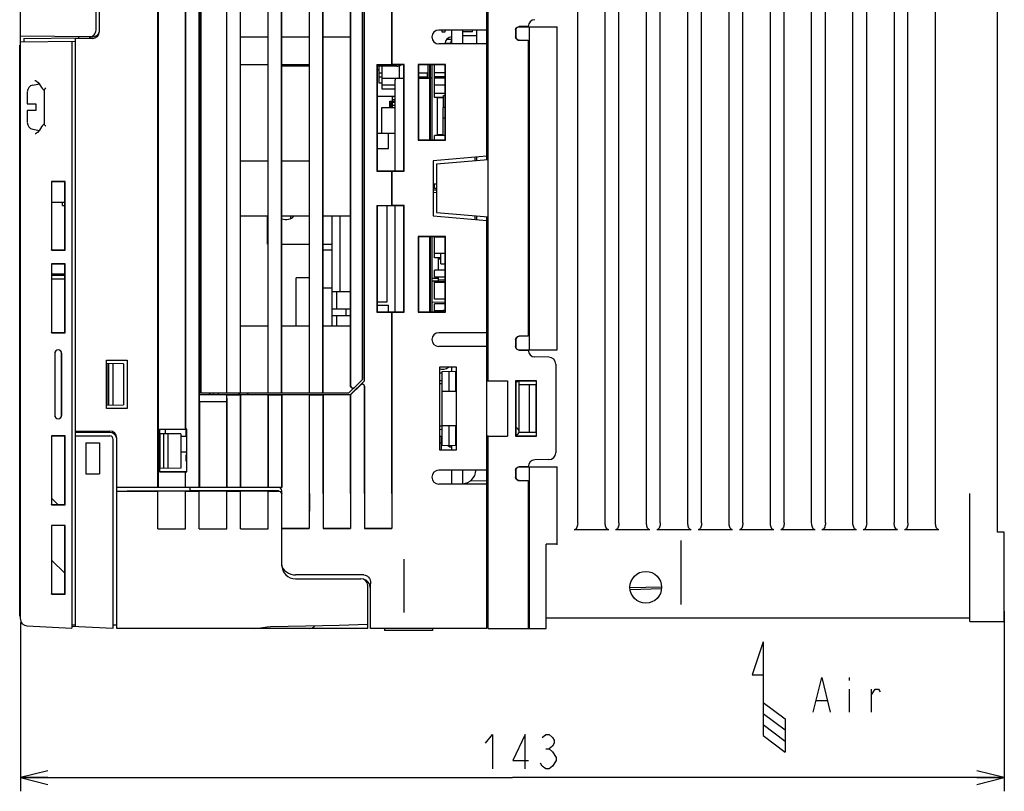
# Model space of a CAD drawing. Extents: x 33 to 410, y 12 to 287.
# Tile 15 of 18: x 163 to 235, y 160 to 216. Entities that reach past the tile are written whole.
import ezdxf

# ---------------------------------------------------------------- set-up
doc = ezdxf.new("R2010")
doc.units = 0
doc.header["$LTSCALE"] = 23.1
doc.layers.get('0').update_dxf_attribs({"linetype": 'CONTINUOUS'})
doc.layers.add('ALL_DIM', color=7, linetype='CONTINUOUS')
doc.layers.add('ALL_NOTE', color=7, linetype='CONTINUOUS')
doc.dimstyles.get("Standard").update_dxf_attribs({"dimtxt": 2.5, "dimasz": 2.5, "dimexe": 1.25, "dimexo": 0.625, "dimtad": 1, "dimcen": 2.5, "dimazin": 3, "dimtfac": 1, "dimtmove": 0, "dimatfit": 3})

# ---------------------------------------------------------------- blocks, each defined once
blk = doc.blocks.new('_OPEN')
at = {"color": 0, "linetype": 'BYBLOCK'}
for p, q in [((0, 0), (-1, 0.25)), ((-1, -0.25), (0, 0)), ((-1, 0), (0, 0))]:
    blk.add_line(p, q, dxfattribs=at)
blk = doc.blocks.new('*D1')
at = {"layer": 'ALL_DIM', "color": 2, "linetype": 'CONTINUOUS'}
for p, q in [((234.537, 173.426), (234.537, 160.34)), ((163.037, 172.611), (163.037, 160.34)), ((163.037, 161.34), (198.787, 161.34)), ((234.537, 161.34), (198.787, 161.34))]:
    blk.add_line(p, q, dxfattribs=at)
at = {"layer": 'ALL_DIM', "color": 2, "linetype": 'CONTINUOUS', "xscale": 2, "yscale": 2, "zscale": 2}
for p, rotation in [((163.037, 161.34), 180), ((234.537, 161.34), 360)]:
    blk.add_blockref('_OPEN', p, dxfattribs=dict(at, rotation=rotation))
blk = doc.blocks.new('ARROW_AIR_BL1', base_point=(217.418, 167.198))
at = {"color": 7, "linetype": 'CONTINUOUS'}
for p, q in [((217.018, 171.198), (216.218, 168.798)), ((217.018, 171.198), (217.018, 164.398)), ((216.218, 168.798), (217.018, 168.798)), ((217.018, 166.798), (218.618, 165.598)), ((217.018, 165.998), (218.618, 164.798)), ((218.618, 165.598), (218.618, 163.198)), ((217.018, 165.198), (218.618, 163.998)), ((217.018, 164.398), (218.618, 163.198))]:
    blk.add_line(p, q, dxfattribs=at)

msp = doc.modelspace()

# ---------------------------------------------------------------- linework, layer by layer
at = {"color": 7, "linetype": 'CONTINUOUS'}
for p, q in [((168.537, 215.683), (168.537, 236.163)), ((168.787, 215.576), (168.787, 236.176)), ((196.937, 206.245), (196.937, 236.176)), ((163.037, 172.86), (163.037, 234.901)), ((234.037, 179.176), (234.037, 229.176)), ((203.537, 179.867), (203.537, 228.485)), ((205.537, 179.867), (205.537, 228.485)), ((206.537, 179.867), (206.537, 228.485)), ((208.537, 179.867), (208.537, 228.485)), ((209.537, 179.867), (209.537, 228.485)), ((211.537, 179.867), (211.537, 228.485)), ((212.537, 179.867), (212.537, 228.485)), ((214.537, 179.867), (214.537, 228.485)), ((215.537, 179.867), (215.537, 228.485)), ((217.537, 179.867), (217.537, 228.485)), ((218.537, 179.867), (218.537, 228.485)), ((220.537, 179.867), (220.537, 228.485)), ((221.537, 179.867), (221.537, 228.485)), ((223.537, 179.867), (223.537, 228.485)), ((224.537, 179.867), (224.537, 228.485)), ((226.537, 228.485), (226.537, 179.867)), ((227.537, 179.867), (227.537, 228.485)), ((229.537, 179.867), (229.537, 228.485)), ((173.037, 182.426), (173.037, 226.364)), ((173.042, 226.364), (173.042, 182.426)), ((175.033, 226.364), (175.033, 186.676)), ((175.037, 186.676), (175.037, 226.364)), ((176.037, 182.426), (176.037, 226.364)), ((176.05, 226.176), (176.05, 189.176)), ((188.046, 190.173), (188.046, 226.185)), ((190.033, 226.364), (190.033, 213.172)), ((190.037, 213.176), (190.037, 226.364)), ((176.162, 226.051), (176.162, 189.301)), ((178.037, 189.301), (178.037, 226.051)), ((178.05, 189.306), (178.05, 226.047)), ((179.024, 189.306), (179.024, 226.047)), ((179.037, 189.301), (179.037, 226.051)), ((181.037, 189.301), (181.037, 226.051)), ((181.05, 189.306), (181.05, 226.047)), ((182.024, 189.306), (182.024, 226.047)), ((182.037, 189.301), (182.037, 226.051)), ((184.037, 189.301), (184.037, 226.051)), ((184.05, 189.306), (184.05, 226.047)), ((185.024, 189.306), (185.024, 226.047)), ((185.037, 189.301), (185.037, 226.051)), ((187.037, 189.789), (187.037, 226.051)), ((187.05, 189.793), (187.05, 226.047)), ((187.908, 190.288), (187.908, 226.047)), ((187.912, 190.301), (187.912, 226.051)), ((188.037, 190.176), (188.037, 224.926)), ((197.037, 190.188), (197.037, 218.165)), ((196.937, 215.676), (193.437, 215.676)), ((193.662, 215.676), (193.662, 215.551)), ((193.662, 215.551), (193.912, 215.551)), ((193.912, 215.551), (193.912, 215.676)), ((194.387, 214.676), (194.387, 215.676)), ((195.187, 214.676), (195.187, 215.676)), ((195.887, 215.551), (195.187, 215.551)), ((195.887, 215.551), (195.887, 215.676)), ((196.187, 215.676), (196.187, 214.676)), ((199.026, 215.685), (199.026, 215.185)), ((199.037, 215.685), (199.037, 215.185)), ((199.105, 215.852), (199.085, 215.832)), ((199.204, 215.92), (200.037, 215.92)), ((199.233, 215.926), (202.037, 215.926)), ((199.937, 215.935), (199.276, 215.935)), ((200.037, 192.433), (200.037, 215.92)), ((202.037, 192.426), (202.037, 215.926)), ((168.036, 215.183), (163.037, 215.226)), ((163.037, 214.826), (167.037, 214.861)), ((163.287, 215.078), (167.287, 215.113)), ((163.287, 215.078), (163.287, 214.828)), ((166.787, 214.859), (166.787, 172.189)), ((167.037, 172.333), (167.037, 215.111)), ((168.287, 215.076), (167.037, 215.076)), ((167.287, 215.076), (167.287, 215.189)), ((168.287, 215.181), (168.035, 215.182)), ((179.037, 215.176), (181.037, 215.176)), ((182.037, 215.176), (184.037, 215.176)), ((185.037, 215.176), (187.037, 215.176)), ((196.937, 214.676), (193.437, 214.676)), ((194.307, 214.706), (193.937, 214.706)), ((193.937, 214.706), (193.937, 214.676)), ((194.387, 215.001), (194.013, 215.001)), ((194.387, 214.876), (194.307, 214.876)), ((194.307, 214.876), (194.307, 214.706)), ((195.187, 215.276), (196.187, 215.276)), ((199.276, 214.935), (199.937, 214.935)), ((199.937, 214.935), (199.937, 193.418)), ((163.037, 214.576), (162.987, 214.576)), ((162.987, 173.076), (162.987, 214.576)), ((179.037, 213.176), (181.037, 213.176)), ((182.037, 213.176), (184.037, 213.176)), ((184.037, 213.051), (182.037, 213.051)), ((188.942, 213.172), (190.033, 213.172)), ((188.942, 213.172), (188.961, 213.153)), ((188.942, 213.172), (188.942, 205.431)), ((190.914, 213.153), (188.961, 213.153)), ((188.961, 213.153), (188.961, 205.45)), ((190.387, 213.051), (188.961, 213.051)), ((189.087, 212.801), (188.961, 212.801)), ((189.087, 213.051), (189.087, 211.851)), ((189.087, 212.576), (189.337, 212.576)), ((189.337, 211.376), (189.337, 213.051)), ((190.033, 213.172), (190.037, 213.176)), ((190.937, 213.176), (190.037, 213.176)), ((190.587, 212.176), (190.587, 213.094)), ((190.937, 213.176), (190.914, 213.153)), ((190.914, 205.449), (190.914, 213.153)), ((190.937, 205.426), (190.937, 213.176)), ((193.937, 213.176), (191.937, 213.176)), ((191.937, 213.176), (191.96, 213.153)), ((191.937, 213.176), (191.937, 207.676)), ((193.915, 213.154), (191.96, 213.153)), ((191.96, 213.153), (191.96, 207.699)), ((191.96, 212.576), (192.587, 212.576)), ((192.587, 212.576), (192.587, 212.277)), ((192.762, 213.153), (192.762, 207.699)), ((192.962, 207.699), (192.962, 213.153)), ((193.137, 210.787), (193.137, 213.154)), ((193.915, 212.565), (193.137, 212.565)), ((193.937, 213.176), (193.915, 213.154)), ((193.915, 207.699), (193.915, 213.154)), ((193.937, 207.676), (193.937, 213.176)), ((189.087, 212.276), (189.337, 212.276)), ((189.087, 211.851), (189.337, 211.851)), ((189.337, 212.176), (190.914, 212.176)), ((190.262, 205.449), (190.262, 212.026)), ((191.96, 212.276), (192.587, 212.276)), ((191.96, 212.176), (192.762, 212.176)), ((192.962, 212.176), (192.837, 212.176)), ((193.915, 212.276), (193.137, 212.276)), ((193.915, 212.176), (193.137, 212.176)), ((163.537, 211.159), (163.537, 210.326)), ((163.951, 211.679), (164.418, 211.761)), ((164.461, 211.708), (164.583, 211.502)), ((164.744, 211.31), (164.787, 211.28)), ((164.787, 208.841), (164.787, 211.311)), ((190.262, 211.676), (189.337, 211.676)), ((190.262, 211.376), (189.337, 211.376)), ((192.762, 211.172), (192.837, 211.172)), ((193.915, 211.676), (193.137, 211.676)), ((193.915, 211.076), (193.137, 211.076)), ((190.262, 210.851), (188.961, 210.851)), ((189.875, 210.501), (190.262, 210.501)), ((189.875, 210.026), (189.875, 210.501)), ((190.262, 210.426), (189.95, 210.426)), ((189.95, 210.426), (189.95, 210.026)), ((190.087, 210.501), (190.087, 210.851)), ((190.087, 210.822), (190.15, 210.851)), ((190.087, 210.626), (190.262, 210.626)), ((190.087, 210.026), (190.087, 210.426)), ((192.762, 210.872), (192.837, 210.872)), ((192.762, 210.626), (192.837, 210.626)), ((193.787, 210.787), (193.137, 210.787)), ((193.337, 210.776), (193.787, 210.776)), ((193.337, 208.076), (193.337, 210.776)), ((193.787, 210.926), (193.915, 210.926)), ((193.787, 210.051), (193.787, 210.926)), ((163.537, 210.326), (164.162, 210.326)), ((164.162, 209.826), (163.537, 209.826)), ((163.537, 209.826), (163.537, 208.976)), ((164.162, 210.326), (164.162, 209.826)), ((190.262, 210.026), (189.287, 210.026)), ((189.287, 210.026), (189.287, 208.176)), ((190.087, 210.226), (190.262, 210.226)), ((192.762, 210.226), (192.837, 210.226)), ((193.915, 210.051), (193.757, 210.051)), ((193.757, 208.051), (193.757, 210.051)), ((193.907, 210.081), (193.907, 210.051)), ((193.757, 209.301), (193.915, 209.301)), ((193.907, 209.151), (193.907, 209.301)), ((193.907, 209.151), (193.915, 209.151)), ((163.951, 208.474), (164.421, 208.391)), ((164.787, 208.872), (164.742, 208.841)), ((193.907, 208.401), (193.915, 208.401)), ((193.907, 208.201), (193.907, 208.401)), ((188.961, 208.176), (190.262, 208.176)), ((189.787, 207.076), (189.787, 208.176)), ((191.937, 207.676), (191.96, 207.699)), ((191.937, 207.676), (193.937, 207.676)), ((191.96, 207.699), (193.915, 207.699)), ((193.915, 208.026), (193.137, 208.026)), ((193.137, 207.699), (193.137, 208.026)), ((193.757, 208.076), (193.337, 208.076)), ((193.75, 208.026), (193.75, 208.076)), ((193.757, 208.051), (193.915, 208.051)), ((193.875, 208.051), (193.875, 208.026)), ((193.907, 208.201), (193.915, 208.201)), ((193.937, 207.676), (193.915, 207.699)), ((188.961, 207.076), (189.787, 207.076)), ((179.037, 206.176), (181.037, 206.176)), ((182.037, 206.176), (184.037, 206.176)), ((196.937, 206.517), (193.037, 206.176)), ((193.037, 206.176), (193.037, 202.176)), ((197.037, 206.254), (193.287, 205.926)), ((196.087, 206.171), (196.087, 206.443)), ((196.187, 206.452), (196.187, 206.18)), ((188.942, 205.431), (188.961, 205.45)), ((188.942, 205.431), (190.033, 205.431)), ((188.961, 205.45), (190.914, 205.449)), ((190.033, 205.431), (190.037, 205.426)), ((190.033, 205.431), (190.033, 202.922)), ((190.037, 205.426), (190.937, 205.426)), ((190.037, 202.926), (190.037, 205.426)), ((190.937, 205.426), (190.914, 205.449)), ((193.287, 205.926), (193.287, 202.426)), ((165.289, 204.675), (165.31, 204.654)), ((166.287, 204.675), (165.289, 204.675)), ((165.289, 204.675), (165.289, 199.678)), ((166.265, 204.654), (165.31, 204.654)), ((165.31, 204.654), (165.31, 199.699)), ((166.287, 204.675), (166.265, 204.654)), ((166.265, 199.698), (166.265, 204.654)), ((166.287, 199.677), (166.287, 204.675)), ((193.287, 204.479), (193.037, 204.466)), ((193.037, 204.249), (193.137, 204.249)), ((193.037, 204.058), (193.287, 204.058)), ((193.137, 204.168), (193.137, 204.472)), ((193.287, 204.168), (193.137, 204.168)), ((193.037, 203.886), (193.287, 203.873)), ((165.31, 203.166), (166.265, 203.166)), ((166.087, 202.916), (166.087, 203.166)), ((166.087, 202.916), (166.265, 202.916)), ((188.942, 202.922), (190.033, 202.922)), ((188.942, 202.922), (188.961, 202.903)), ((188.942, 202.922), (188.942, 195.181)), ((190.914, 202.903), (188.961, 202.903)), ((188.961, 202.903), (188.961, 195.2)), ((189.687, 195.926), (189.687, 202.903)), ((190.033, 202.922), (190.037, 202.926)), ((190.937, 202.926), (190.037, 202.926)), ((190.262, 195.199), (190.262, 202.903)), ((190.937, 202.926), (190.914, 202.903)), ((190.914, 195.199), (190.914, 202.903)), ((190.937, 195.176), (190.937, 202.926)), ((179.037, 202.176), (181.037, 202.176)), ((180.987, 200.126), (180.987, 202.176)), ((182.037, 202.176), (184.037, 202.176)), ((182.687, 201.983), (182.687, 202.176)), ((185.037, 202.176), (187.037, 202.176)), ((185.687, 194.176), (185.687, 202.176)), ((186.287, 196.676), (186.287, 202.176)), ((193.037, 202.176), (196.937, 201.835)), ((193.287, 202.426), (197.037, 202.098)), ((196.087, 201.909), (196.087, 202.181)), ((196.187, 202.172), (196.187, 201.901)), ((196.937, 172.176), (196.937, 202.107)), ((193.937, 200.676), (191.937, 200.676)), ((191.937, 200.676), (191.96, 200.653)), ((191.937, 200.676), (191.937, 195.176)), ((193.915, 200.654), (191.96, 200.653)), ((191.96, 200.653), (191.96, 195.199)), ((192.762, 200.653), (192.762, 195.199)), ((192.962, 195.199), (192.962, 200.653)), ((193.915, 200.626), (193.137, 200.626)), ((193.137, 199.126), (193.137, 200.626)), ((193.387, 200.654), (193.387, 200.626)), ((193.592, 200.626), (193.592, 200.654)), ((193.937, 200.676), (193.915, 200.654)), ((193.915, 195.199), (193.915, 200.654)), ((193.937, 195.176), (193.937, 200.676)), ((165.289, 199.678), (165.31, 199.699)), ((165.289, 199.678), (166.287, 199.677)), ((165.31, 199.699), (166.265, 199.698)), ((166.287, 199.677), (166.265, 199.698)), ((180.987, 200.126), (181.037, 200.126)), ((182.037, 200.126), (184.037, 200.126)), ((185.037, 200.126), (185.687, 200.126)), ((185.687, 199.676), (185.037, 199.676)), ((193.915, 199.426), (193.137, 199.426)), ((193.592, 199.126), (193.137, 199.126)), ((193.387, 199.126), (193.387, 198.226)), ((193.592, 199.016), (193.387, 199.016)), ((193.592, 198.676), (193.592, 199.426)), ((165.289, 198.675), (165.31, 198.654)), ((166.287, 198.675), (165.289, 198.675)), ((165.289, 198.675), (165.289, 193.678)), ((166.265, 198.654), (165.31, 198.654)), ((165.31, 198.654), (165.31, 193.699)), ((166.287, 198.675), (166.265, 198.654)), ((166.265, 193.698), (166.265, 198.654)), ((166.287, 193.677), (166.287, 198.675)), ((192.837, 198.576), (192.762, 198.576)), ((192.837, 198.276), (192.762, 198.276)), ((193.915, 198.226), (193.137, 198.226)), ((193.137, 197.726), (193.137, 198.226)), ((193.592, 198.676), (193.915, 198.676)), ((166.265, 197.936), (165.31, 197.947)), ((166.265, 197.826), (165.31, 197.826)), ((166.265, 197.576), (165.31, 197.576)), ((184.037, 197.662), (183.087, 197.662)), ((183.087, 194.176), (183.087, 197.662)), ((192.762, 197.644), (192.837, 197.644)), ((192.962, 197.644), (193.387, 197.644)), ((193.915, 197.726), (193.137, 197.726)), ((193.387, 197.726), (193.387, 197.454)), ((193.915, 197.494), (193.388, 197.503)), ((185.687, 196.912), (185.037, 196.912)), ((192.762, 197.454), (192.837, 197.454)), ((192.962, 197.454), (193.387, 197.454)), ((193.915, 197.376), (193.137, 197.376)), ((193.137, 196.126), (193.137, 197.376)), ((193.915, 197.326), (193.137, 197.326)), ((185.687, 196.676), (187.037, 196.676)), ((186.037, 195.426), (186.037, 196.676)), ((192.762, 196.687), (192.837, 196.687)), ((192.762, 196.387), (192.837, 196.387)), ((192.762, 196.076), (192.837, 196.076)), ((193.915, 196.126), (193.137, 196.126)), ((185.687, 195.426), (187.037, 195.426)), ((186.687, 195.426), (186.687, 194.926)), ((188.961, 195.926), (189.687, 195.926)), ((188.961, 195.676), (189.787, 195.676)), ((189.787, 195.2), (189.787, 195.676)), ((192.762, 195.937), (192.837, 195.937)), ((192.762, 195.637), (192.837, 195.637)), ((193.915, 195.882), (192.962, 195.899)), ((193.915, 195.776), (193.137, 195.776)), ((193.137, 195.199), (193.137, 195.776)), ((185.687, 194.926), (187.037, 194.926)), ((186.037, 194.176), (186.037, 194.926)), ((188.942, 195.181), (188.961, 195.2)), ((188.942, 195.181), (190.033, 195.181)), ((188.961, 195.2), (190.914, 195.199)), ((190.033, 195.181), (190.037, 195.176)), ((190.033, 195.181), (190.033, 181.987)), ((190.037, 195.176), (190.937, 195.176)), ((190.037, 181.988), (190.037, 195.176)), ((190.937, 195.176), (190.914, 195.199)), ((191.937, 195.176), (191.96, 195.199)), ((191.937, 195.176), (193.937, 195.176)), ((191.96, 195.199), (193.915, 195.199)), ((193.757, 195.276), (193.137, 195.276)), ((193.915, 195.301), (193.757, 195.301)), ((193.757, 195.301), (193.757, 195.199)), ((193.907, 195.331), (193.907, 195.301)), ((193.937, 195.176), (193.915, 195.199)), ((179.037, 194.176), (181.037, 194.176)), ((182.037, 194.176), (184.037, 194.176)), ((185.037, 194.176), (187.037, 194.176)), ((165.289, 193.678), (165.31, 193.699)), ((165.289, 193.678), (166.287, 193.677)), ((165.31, 193.699), (166.265, 193.698)), ((166.287, 193.677), (166.265, 193.698)), ((196.937, 193.676), (193.437, 193.676)), ((199.937, 193.418), (199.276, 193.418)), ((196.937, 192.676), (193.437, 192.676)), ((199.026, 193.168), (199.026, 192.668)), ((199.037, 193.168), (199.037, 192.668)), ((199.085, 192.521), (199.105, 192.5)), ((165.53, 192.176), (165.53, 187.676)), ((165.537, 192.176), (165.537, 187.676)), ((166.037, 187.676), (166.037, 192.176)), ((166.045, 187.676), (166.045, 192.176)), ((199.204, 192.433), (200.037, 192.433)), ((199.233, 192.426), (202.037, 192.426)), ((199.276, 192.418), (199.937, 192.418)), ((201.446, 191.9), (200.429, 191.918)), ((169.287, 191.676), (170.787, 191.676)), ((169.287, 188.176), (169.287, 191.676)), ((170.537, 191.426), (169.287, 191.448)), ((169.337, 188.405), (169.337, 191.447)), ((169.471, 188.408), (169.471, 191.445)), ((169.787, 188.413), (169.787, 191.439)), ((170.537, 191.426), (170.537, 188.426)), ((170.787, 191.676), (170.787, 188.176)), ((194.737, 191.176), (193.487, 191.176)), ((193.487, 191.176), (193.487, 185.176)), ((194.387, 190.867), (194.387, 191.176)), ((194.737, 185.176), (194.737, 191.176)), ((201.937, 191.4), (201.937, 184.952)), ((193.687, 190.73), (193.487, 190.726)), ((193.687, 190.855), (194.737, 190.873)), ((193.687, 185.498), (193.687, 190.855)), ((194.187, 189.426), (194.187, 190.863)), ((194.669, 190.872), (194.669, 189.426)), ((194.686, 189.426), (194.686, 190.872)), ((187.255, 189.644), (186.912, 189.301)), ((187.037, 189.176), (188.037, 190.176)), ((187.777, 189.897), (187.037, 189.158)), ((187.248, 189.651), (187.307, 189.687)), ((187.307, 189.687), (187.908, 190.288)), ((187.781, 189.908), (188.046, 190.173)), ((187.912, 190.301), (187.908, 190.288)), ((188.033, 181.988), (188.033, 189.791)), ((188.046, 190.173), (188.037, 190.176)), ((188.037, 189.802), (188.037, 181.987)), ((193.487, 190.195), (193.687, 190.199)), ((193.687, 189.96), (193.487, 189.955)), ((197.037, 190.183), (196.937, 190.183)), ((196.937, 190.176), (197.037, 190.177)), ((197.037, 190.188), (198.437, 190.188)), ((198.437, 190.188), (198.437, 186.165)), ((200.548, 190.187), (199.026, 190.188)), ((199.026, 190.188), (199.037, 190.176)), ((199.026, 190.188), (199.026, 186.165)), ((199.037, 190.176), (200.537, 190.176)), ((199.037, 190.176), (199.037, 186.176)), ((199.287, 186.426), (199.287, 190.176)), ((199.287, 189.926), (200.487, 189.926)), ((200.037, 186.426), (200.037, 189.926)), ((200.487, 189.926), (200.487, 186.426)), ((200.548, 190.187), (200.537, 190.176)), ((200.537, 186.176), (200.537, 190.176)), ((200.548, 186.165), (200.548, 190.187)), ((176.042, 188.667), (176.05, 189.176)), ((176.05, 189.176), (178.937, 189.176)), ((176.162, 189.301), (178.037, 189.301)), ((176.787, 189.176), (176.787, 189.301)), ((176.787, 189.176), (176.8, 189.189)), ((176.8, 189.301), (176.8, 189.189)), ((176.8, 189.189), (177.424, 189.189)), ((177.037, 189.301), (177.037, 189.189)), ((177.424, 189.189), (177.424, 189.301)), ((177.437, 189.176), (177.424, 189.189)), ((177.437, 189.176), (177.437, 189.301)), ((178.024, 189.176), (178.037, 189.163)), ((178.024, 189.176), (178.033, 188.667)), ((178.05, 189.306), (178.037, 189.301)), ((178.037, 189.163), (179.037, 189.163)), ((178.037, 182.426), (178.037, 189.163)), ((178.05, 189.306), (179.024, 189.306)), ((178.937, 189.176), (178.937, 189.301)), ((178.937, 189.176), (178.95, 189.189)), ((178.95, 189.301), (178.95, 189.189)), ((178.95, 189.189), (179.575, 189.189)), ((179.024, 189.306), (179.037, 189.301)), ((179.037, 189.301), (181.037, 189.301)), ((179.042, 189.167), (179.037, 189.163)), ((179.037, 182.426), (179.037, 189.163)), ((181.033, 189.167), (179.042, 189.167)), ((179.042, 189.167), (179.042, 182.426)), ((179.575, 189.189), (179.575, 189.301)), ((179.587, 189.176), (179.575, 189.189)), ((179.587, 189.176), (179.587, 189.301)), ((179.587, 189.176), (187.037, 189.176)), ((181.033, 189.167), (181.037, 189.163)), ((181.033, 189.167), (181.033, 182.426)), ((181.05, 189.306), (181.037, 189.301)), ((181.037, 189.163), (182.037, 189.163)), ((181.037, 182.426), (181.037, 189.163)), ((181.05, 189.306), (182.024, 189.306)), ((182.024, 189.306), (182.037, 189.301)), ((182.037, 189.301), (184.037, 189.301)), ((182.042, 189.167), (182.037, 189.163)), ((182.037, 182.426), (182.037, 189.163)), ((184.033, 189.167), (182.042, 189.167)), ((182.042, 189.167), (182.042, 182.426)), ((184.033, 189.167), (184.037, 189.163)), ((184.033, 189.167), (184.033, 181.987)), ((184.05, 189.306), (184.037, 189.301)), ((184.037, 189.163), (185.037, 189.163)), ((184.037, 181.988), (184.037, 189.163)), ((184.05, 189.306), (185.024, 189.306)), ((185.024, 189.306), (185.037, 189.301)), ((185.037, 189.301), (186.912, 189.301)), ((185.042, 189.167), (185.037, 189.163)), ((185.037, 181.988), (185.037, 189.163)), ((187.041, 189.167), (185.042, 189.167)), ((185.042, 189.167), (185.042, 181.987)), ((187.041, 189.167), (187.033, 189.159)), ((187.033, 189.159), (187.037, 189.158)), ((187.033, 189.159), (187.033, 181.987)), ((187.041, 189.167), (187.037, 189.176)), ((187.037, 181.988), (187.037, 189.158)), ((193.687, 189.426), (194.686, 189.426)), ((169.287, 188.404), (170.537, 188.426)), ((176.042, 188.667), (178.033, 188.667)), ((176.042, 188.667), (176.042, 182.426)), ((178.033, 188.667), (178.033, 182.426)), ((170.787, 188.176), (169.287, 188.176)), ((193.686, 186.892), (193.487, 186.897)), ((193.687, 186.926), (194.686, 186.926)), ((194.187, 185.489), (194.187, 186.926)), ((194.669, 186.926), (194.669, 185.481)), ((194.686, 185.48), (194.686, 186.926)), ((165.289, 186.175), (165.31, 186.154)), ((166.287, 186.175), (165.289, 186.175)), ((165.289, 186.175), (165.289, 181.178)), ((166.265, 186.154), (165.31, 186.154)), ((165.31, 186.154), (165.31, 181.199)), ((166.287, 186.175), (166.265, 186.154)), ((166.265, 181.198), (166.265, 186.154)), ((166.287, 181.177), (166.287, 186.175)), ((167.037, 186.526), (169.537, 186.526)), ((169.537, 186.426), (167.037, 186.426)), ((167.037, 186.176), (169.537, 186.176)), ((167.687, 186.526), (167.687, 186.426)), ((167.787, 186.426), (167.787, 186.526)), ((173.137, 186.676), (175.033, 186.676)), ((173.137, 186.676), (173.137, 183.576)), ((174.687, 186.326), (173.137, 186.326)), ((173.187, 183.8), (173.187, 186.326)), ((173.46, 183.805), (173.46, 186.326)), ((173.587, 186.326), (173.587, 186.676)), ((173.787, 183.81), (173.787, 186.326)), ((174.687, 186.326), (174.687, 183.826)), ((174.687, 186.163), (175.137, 186.157)), ((175.137, 186.676), (175.037, 186.676)), ((175.087, 186.158), (175.087, 186.676)), ((175.137, 183.576), (175.137, 186.676)), ((193.487, 186.657), (193.687, 186.653)), ((193.687, 186.123), (193.487, 186.126)), ((193.637, 185.176), (193.637, 186.124)), ((196.937, 186.176), (197.037, 186.175)), ((197.037, 186.169), (196.937, 186.169)), ((197.037, 186.165), (198.437, 186.165)), ((197.037, 172.176), (197.037, 186.165)), ((199.026, 186.165), (199.037, 186.176)), ((199.026, 186.165), (200.548, 186.165)), ((199.037, 186.176), (200.537, 186.176)), ((200.487, 186.426), (199.287, 186.426)), ((200.548, 186.165), (200.537, 186.176)), ((167.787, 185.676), (168.787, 185.676)), ((167.787, 185.676), (167.787, 183.426)), ((168.787, 185.676), (168.787, 183.426)), ((169.787, 172.189), (169.787, 185.926)), ((170.037, 182.159), (170.037, 186.026)), ((193.637, 185.651), (193.487, 185.651)), ((193.637, 185.848), (193.687, 185.81)), ((193.687, 185.498), (194.737, 185.479)), ((194.102, 185.49), (194.244, 185.381)), ((194.28, 185.487), (194.244, 185.381)), ((194.244, 185.381), (194.387, 185.381)), ((194.387, 185.176), (194.387, 185.486)), ((175.137, 185.001), (174.687, 185.001)), ((175.093, 184.805), (175.137, 184.806)), ((175.093, 184.347), (175.093, 184.805)), ((175.115, 184.926), (175.137, 184.926)), ((175.115, 184.926), (175.115, 184.805)), ((175.116, 184.926), (175.116, 185.001)), ((193.487, 185.176), (194.737, 185.176)), ((175.093, 184.347), (175.137, 184.347)), ((175.123, 183.591), (175.123, 184.347)), ((199.204, 183.92), (200.037, 183.92)), ((199.233, 183.926), (202.037, 183.926)), ((199.937, 183.935), (199.276, 183.935)), ((200.037, 172.176), (200.037, 183.92)), ((201.446, 184.452), (200.429, 184.435)), ((202.037, 178.253), (202.037, 183.926)), ((167.787, 183.426), (168.787, 183.426)), ((174.687, 183.826), (173.137, 183.799)), ((173.137, 183.576), (175.033, 183.576)), ((173.147, 183.8), (173.147, 183.591)), ((173.147, 183.591), (175.123, 183.591)), ((175.037, 183.576), (175.137, 183.576)), ((175.037, 182.426), (175.037, 183.576)), ((196.937, 183.676), (193.437, 183.676)), ((194.387, 182.676), (194.387, 183.676)), ((195.187, 182.676), (195.187, 183.676)), ((199.026, 183.685), (199.026, 183.185)), ((199.037, 183.685), (199.037, 183.185)), ((199.105, 183.852), (199.085, 183.832)), ((196.937, 182.676), (193.437, 182.676)), ((196.937, 182.911), (195.688, 182.89)), ((199.276, 182.935), (199.937, 182.935)), ((199.937, 182.935), (199.937, 172.176)), ((173.037, 182.426), (170.037, 182.426)), ((170.037, 182.159), (170.787, 182.159)), ((170.037, 182.152), (173.037, 182.152)), ((170.037, 172.176), (170.037, 182.152)), ((175.191, 182.163), (170.787, 182.163)), ((170.787, 182.159), (170.787, 182.163)), ((175.037, 182.154), (173.037, 182.154)), ((173.037, 179.426), (173.037, 182.152)), ((175.033, 182.426), (173.042, 182.426)), ((176.037, 182.426), (175.037, 182.426)), ((175.037, 182.152), (176.037, 182.152)), ((175.037, 179.426), (175.037, 182.152)), ((175.364, 182.176), (175.366, 182.426)), ((181.787, 182.176), (175.364, 182.176)), ((178.037, 182.154), (176.037, 182.154)), ((176.037, 179.426), (176.037, 182.152)), ((178.033, 182.426), (176.042, 182.426)), ((179.037, 182.426), (178.037, 182.426)), ((178.037, 182.152), (179.037, 182.152)), ((178.037, 179.426), (178.037, 182.152)), ((181.037, 182.154), (179.037, 182.154)), ((179.037, 179.426), (179.037, 182.152)), ((181.033, 182.426), (179.042, 182.426)), ((182.037, 182.426), (181.037, 182.426)), ((181.037, 182.152), (181.787, 182.152)), ((181.037, 179.426), (181.037, 182.152)), ((181.934, 182.128), (181.99, 182.073)), ((182.034, 181.946), (182.022, 181.988)), ((182.037, 181.902), (182.034, 181.946)), ((182.037, 181.926), (182.037, 182.176)), ((182.037, 176.736), (182.037, 181.902)), ((232.037, 172.676), (232.037, 181.988)), ((165.289, 181.178), (165.31, 181.199)), ((165.289, 181.178), (166.287, 181.177)), ((165.31, 181.654), (165.765, 181.198)), ((165.31, 181.199), (166.265, 181.198)), ((166.287, 181.177), (166.265, 181.198)), ((166.287, 179.675), (165.289, 179.675)), ((165.289, 179.675), (165.31, 179.654)), ((165.289, 179.675), (165.289, 174.678)), ((166.265, 179.654), (165.31, 179.654)), ((165.31, 179.654), (165.31, 174.699)), ((166.287, 179.675), (166.265, 179.654)), ((166.265, 174.698), (166.265, 179.654)), ((166.287, 174.677), (166.287, 179.675)), ((173.037, 179.426), (175.037, 179.426)), ((176.037, 179.426), (178.037, 179.426)), ((179.037, 179.426), (181.037, 179.426)), ((184.023, 179.441), (182.037, 179.441)), ((182.037, 179.436), (184.027, 179.436)), ((184.023, 179.441), (184.027, 179.436)), ((185.052, 179.441), (185.047, 179.436)), ((185.047, 179.436), (187.027, 179.436)), ((187.023, 179.441), (185.052, 179.441)), ((187.023, 179.441), (187.027, 179.436)), ((188.048, 179.441), (188.043, 179.436)), ((188.043, 179.436), (190.027, 179.436)), ((190.023, 179.441), (188.048, 179.441)), ((190.023, 179.441), (190.027, 179.436)), ((205.787, 179.355), (203.287, 179.355)), ((208.787, 179.355), (206.287, 179.355)), ((211.787, 179.355), (209.287, 179.355)), ((214.787, 179.355), (212.287, 179.355)), ((217.787, 179.355), (215.287, 179.355)), ((220.787, 179.355), (218.287, 179.355)), ((223.787, 179.355), (221.287, 179.355)), ((226.787, 179.355), (224.287, 179.355)), ((229.787, 179.355), (227.287, 179.355)), ((234.537, 179.176), (234.037, 179.176)), ((234.537, 172.676), (234.537, 179.176)), ((202.037, 178.3), (201.237, 178.3)), ((201.237, 172.176), (201.237, 178.3)), ((211.037, 178.569), (211.037, 173.926)), ((166.265, 176.198), (165.31, 177.154)), ((182.037, 176.736), (182.044, 176.672)), ((190.937, 173.33), (190.937, 177.226)), ((182.044, 176.672), (182.065, 176.614)), ((187.987, 176.069), (183.037, 176.069)), ((183.037, 175.791), (187.787, 175.791)), ((188.487, 172.176), (188.487, 175.423)), ((165.289, 174.678), (165.31, 174.699)), ((165.289, 174.678), (166.287, 174.677)), ((165.31, 174.699), (166.265, 174.698)), ((166.287, 174.677), (166.265, 174.698)), ((188.287, 172.176), (188.287, 175.291)), ((209.637, 175.181), (207.346, 175.121)), ((209.617, 175.05), (207.367, 174.991)), ((163.037, 173.076), (162.987, 173.076)), ((200.037, 172.926), (199.937, 172.926)), ((232.037, 172.926), (201.237, 172.926)), ((232.037, 172.676), (234.537, 172.676)), ((163.511, 172.361), (166.787, 172.189)), ((167.037, 172.426), (166.787, 172.422)), ((166.787, 172.346), (169.787, 172.189)), ((170.037, 172.426), (169.787, 172.426)), ((180.049, 172.176), (170.037, 172.176)), ((188.287, 172.176), (180.051, 172.176)), ((196.937, 172.176), (188.487, 172.176)), ((189.487, 172.176), (189.487, 172.026)), ((192.987, 172.026), (189.487, 172.026)), ((192.987, 172.176), (192.987, 172.026)), ((197.037, 172.426), (196.937, 172.426)), ((197.037, 172.176), (201.237, 172.176))]:
    msp.add_line(p, q, dxfattribs=at)
at = {"color": 3, "linetype": 'CONTINUOUS'}
for p, q in [((192.637, 213.153), (192.637, 212.176)), ((192.837, 207.699), (192.837, 213.153)), ((192.837, 195.199), (192.837, 200.653))]:
    msp.add_line(p, q, dxfattribs=at)
at = {"color": 7, "linetype": 'CONTINUOUS'}
for points in [[(199.026, 215.685), (199.038, 215.762), (199.074, 215.832), (199.129, 215.887), (199.199, 215.923), (199.276, 215.935)], [(199.085, 215.832), (199.05, 215.762), (199.037, 215.685)], [(199.276, 214.935), (199.199, 214.947), (199.129, 214.983), (199.074, 215.038), (199.038, 215.108), (199.026, 215.185)], [(199.037, 215.185), (199.05, 215.108), (199.085, 215.038), (199.14, 214.983), (199.21, 214.947), (199.276, 214.937)], [(164.099, 212.02), (164.127, 212.016), (164.216, 211.971), (164.33, 211.871), (164.461, 211.708)], [(164.583, 211.502), (164.652, 211.399), (164.744, 211.31)], [(164.787, 211.311), (164.801, 211.355), (164.84, 211.409), (164.899, 211.471)], [(164.583, 208.65), (164.425, 208.395), (164.27, 208.224), (164.146, 208.143), (164.1, 208.132)], [(164.742, 208.841), (164.652, 208.754), (164.583, 208.65)], [(164.899, 208.682), (164.84, 208.743), (164.801, 208.797), (164.787, 208.841)], [(199.026, 193.168), (199.038, 193.245), (199.074, 193.314), (199.129, 193.37), (199.199, 193.405), (199.276, 193.418)], [(199.276, 193.416), (199.21, 193.405), (199.14, 193.37), (199.085, 193.314), (199.05, 193.245), (199.037, 193.168)], [(199.276, 192.418), (199.199, 192.43), (199.129, 192.465), (199.074, 192.521), (199.038, 192.59), (199.026, 192.668)], [(199.037, 192.668), (199.05, 192.59), (199.085, 192.521)], [(166.045, 192.176), (166.026, 192.275), (165.97, 192.358), (165.886, 192.414), (165.788, 192.434), (165.689, 192.414), (165.605, 192.358), (165.55, 192.275), (165.53, 192.176)], [(187.235, 189.646), (187.164, 189.641), (187.099, 189.667), (187.054, 189.721), (187.037, 189.789)], [(187.05, 189.793), (187.067, 189.725), (187.112, 189.672), (187.177, 189.645), (187.248, 189.651)], [(188.033, 189.791), (188.025, 189.841), (188, 189.885), (187.963, 189.918), (187.916, 189.937), (187.866, 189.94), (187.818, 189.926), (187.777, 189.897)], [(187.781, 189.908), (187.822, 189.937), (187.871, 189.951), (187.921, 189.948), (187.967, 189.929), (188.005, 189.895), (188.029, 189.851), (188.037, 189.802)], [(165.53, 187.676), (165.55, 187.578), (165.605, 187.494), (165.689, 187.438), (165.788, 187.419), (165.886, 187.438), (165.97, 187.494), (166.026, 187.578), (166.045, 187.676)], [(199.026, 183.685), (199.038, 183.762), (199.074, 183.832), (199.129, 183.887), (199.199, 183.923), (199.276, 183.935)], [(199.276, 182.935), (199.199, 182.947), (199.129, 182.983), (199.074, 183.038), (199.038, 183.108), (199.026, 183.185)], [(199.085, 183.832), (199.05, 183.762), (199.037, 183.685)], [(199.037, 183.185), (199.05, 183.108), (199.085, 183.038), (199.14, 182.983), (199.21, 182.947), (199.276, 182.937)], [(175.364, 182.165), (175.351, 182.165), (175.316, 182.164), (175.261, 182.163), (175.191, 182.163)], [(181.787, 182.176), (181.865, 182.164), (181.934, 182.128)], [(182.022, 181.988), (181.985, 182.055), (181.93, 182.107), (181.862, 182.141), (181.787, 182.152)], [(181.99, 182.073), (182.025, 182.003), (182.028, 181.986)], [(184.033, 181.987), (184.032, 181.111), (184.028, 180.256), (184.023, 179.441)], [(184.037, 181.988), (184.036, 181.113), (184.033, 180.256), (184.027, 179.436)], [(185.037, 181.988), (185.038, 181.113), (185.042, 180.256), (185.047, 179.436)], [(185.042, 181.987), (185.043, 181.111), (185.046, 180.256), (185.052, 179.441)], [(187.033, 181.987), (187.032, 181.111), (187.028, 180.256), (187.023, 179.441)], [(187.037, 181.988), (187.036, 181.113), (187.033, 180.256), (187.027, 179.436)], [(188.033, 181.988), (188.034, 181.113), (188.037, 180.256), (188.043, 179.436)], [(188.037, 181.987), (188.039, 181.111), (188.042, 180.256), (188.048, 179.441)], [(190.033, 181.987), (190.032, 181.111), (190.028, 180.256), (190.023, 179.441)], [(190.037, 181.988), (190.036, 181.113), (190.033, 180.256), (190.027, 179.436)], [(203.537, 179.867), (203.534, 179.773), (203.523, 179.687), (203.506, 179.61), (203.484, 179.541), (203.455, 179.48), (203.42, 179.427), (203.379, 179.388), (203.334, 179.363), (203.287, 179.355)], [(205.787, 179.355), (205.741, 179.363), (205.696, 179.388), (205.655, 179.427), (205.62, 179.48), (205.591, 179.541), (205.568, 179.61), (205.552, 179.687), (205.541, 179.773), (205.537, 179.867)], [(206.537, 179.867), (206.534, 179.773), (206.523, 179.687), (206.506, 179.61), (206.484, 179.541), (206.455, 179.48), (206.42, 179.427), (206.379, 179.388), (206.334, 179.363), (206.287, 179.355)], [(208.787, 179.355), (208.741, 179.363), (208.696, 179.388), (208.655, 179.427), (208.62, 179.48), (208.591, 179.541), (208.568, 179.61), (208.552, 179.687), (208.541, 179.773), (208.537, 179.867)], [(209.537, 179.867), (209.534, 179.773), (209.523, 179.687), (209.506, 179.61), (209.484, 179.541), (209.455, 179.48), (209.42, 179.427), (209.379, 179.388), (209.334, 179.363), (209.287, 179.355)], [(211.787, 179.355), (211.741, 179.363), (211.696, 179.388), (211.655, 179.427), (211.62, 179.48), (211.591, 179.541), (211.568, 179.61), (211.552, 179.687), (211.541, 179.773), (211.537, 179.867)], [(212.537, 179.867), (212.534, 179.773), (212.523, 179.687), (212.506, 179.61), (212.484, 179.541), (212.455, 179.48), (212.42, 179.427), (212.379, 179.388), (212.334, 179.363), (212.287, 179.355)], [(214.787, 179.355), (214.741, 179.363), (214.696, 179.388), (214.655, 179.427), (214.62, 179.48), (214.591, 179.541), (214.568, 179.61), (214.552, 179.687), (214.541, 179.773), (214.537, 179.867)], [(215.537, 179.867), (215.534, 179.773), (215.523, 179.687), (215.506, 179.61), (215.484, 179.541), (215.455, 179.48), (215.42, 179.427), (215.379, 179.388), (215.334, 179.363), (215.287, 179.355)], [(217.787, 179.355), (217.741, 179.363), (217.696, 179.388), (217.655, 179.427), (217.62, 179.48), (217.591, 179.541), (217.568, 179.61), (217.552, 179.687), (217.541, 179.773), (217.537, 179.867)], [(218.537, 179.867), (218.534, 179.773), (218.523, 179.687), (218.506, 179.61), (218.484, 179.541), (218.455, 179.48), (218.42, 179.427), (218.379, 179.388), (218.334, 179.363), (218.287, 179.355)], [(220.787, 179.355), (220.741, 179.363), (220.696, 179.388), (220.655, 179.427), (220.62, 179.48), (220.591, 179.541), (220.568, 179.61), (220.552, 179.687), (220.541, 179.773), (220.537, 179.867)], [(221.537, 179.867), (221.534, 179.773), (221.523, 179.687), (221.506, 179.61), (221.484, 179.541), (221.455, 179.48), (221.42, 179.427), (221.379, 179.388), (221.334, 179.363), (221.287, 179.355)], [(223.787, 179.355), (223.741, 179.363), (223.696, 179.388), (223.655, 179.427), (223.62, 179.48), (223.591, 179.541), (223.568, 179.61), (223.552, 179.687), (223.541, 179.773), (223.537, 179.867)], [(224.537, 179.867), (224.534, 179.773), (224.523, 179.687), (224.506, 179.61), (224.484, 179.541), (224.455, 179.48), (224.42, 179.427), (224.379, 179.388), (224.334, 179.363), (224.287, 179.355)], [(226.787, 179.355), (226.741, 179.363), (226.696, 179.388), (226.655, 179.427), (226.62, 179.48), (226.591, 179.541), (226.568, 179.61), (226.552, 179.687), (226.541, 179.773), (226.537, 179.867)], [(227.537, 179.867), (227.534, 179.773), (227.523, 179.687), (227.506, 179.61), (227.484, 179.541), (227.455, 179.48), (227.42, 179.427), (227.379, 179.388), (227.334, 179.363), (227.287, 179.355)], [(229.787, 179.355), (229.741, 179.363), (229.696, 179.388), (229.655, 179.427), (229.62, 179.48), (229.591, 179.541), (229.568, 179.61), (229.552, 179.687), (229.541, 179.773), (229.537, 179.867)], [(182.065, 176.614), (182.134, 176.507), (182.241, 176.394), (182.376, 176.288), (182.532, 176.195), (182.702, 176.124), (182.874, 176.082), (183.037, 176.069)], [(187.987, 176.069), (188.083, 176.06), (188.176, 176.032), (188.265, 175.983), (188.342, 175.913), (188.405, 175.823), (188.45, 175.711), (188.478, 175.577), (188.487, 175.423)], [(188.42, 175.333), (188.375, 175.451), (188.315, 175.55), (188.244, 175.628), (188.162, 175.683), (188.075, 175.716), (188.039, 175.72)], [(188.487, 174.694), (188.484, 174.877), (188.474, 175.044), (188.453, 175.196), (188.42, 175.333)], [(181.218, 172.314), (183.78, 172.363), (186.196, 172.423), (188.287, 172.5)], [(180.051, 172.176), (180.307, 172.192), (180.646, 172.244), (180.974, 172.296), (181.218, 172.314)]]:
    msp.add_lwpolyline(points, dxfattribs=at)
msp.add_circle((208.487, 175.176), 1.15, dxfattribs=at)
for centre, radius, start, end in [((200.437, 215.935), 0.5, 91, 180), ((168.037, 215.683), 0.5, 269.82912, 360), ((168.287, 215.681), 0.5, 269.92132, 348.03898), ((168.287, 215.576), 0.5, 270, 360), ((193.437, 215.176), 0.5, 90, 270), ((194.387, 214.676), 0.5, 90, 180), ((190.387, 213.551), 0.5, 270, 307.1573), ((190.412, 212.026), 0.15, 90, 180), ((164.037, 211.186), 0.5, 100, 180), ((193.957, 210.081), 0.05, 148.6806, 180), ((164.037, 208.966), 0.5, 180, 260), ((193.957, 209.271), 0.05, 180, 211.3194), ((182.337, 202.701), 0.8, 247.66176, 318.46148), ((193.957, 195.331), 0.05, 148.6806, 180), ((193.437, 193.176), 0.5, 90, 270), ((165.787, 192.176), 0.25, 0, 180), ((200.437, 192.418), 0.5, 180, 269), ((201.437, 191.4), 0.5, 0, 89), ((193.725, 191.676), 0.662, 247.28742, 309.72958), ((199.037, 190.35), 0.25, 270, 315.14532), ((165.787, 187.676), 0.25, 180, 360), ((199.037, 186.5), 0.25, 270, 90), ((169.537, 186.026), 0.5, 0, 90), ((169.537, 185.926), 0.5, 11.43227, 90), ((169.537, 185.926), 0.25, 0, 90), ((201.437, 184.952), 0.5, 271, 360), ((200.437, 183.935), 0.5, 91, 180), ((193.437, 183.176), 0.5, 90, 270), ((195.137, 183.701), 1, 273.05745, 358.46502), ((195.437, 182.635), 0.25, 161.63898, 170.43725), ((181.787, 182.176), 0.25, 0, 90), ((183.037, 176.791), 1, 180, 270), ((187.787, 175.291), 0.5, 0, 90), ((163.537, 172.86), 0.5, 180, 267), ((184.046, 172.676), 0.5, 270, 323.2296)]:
    msp.add_arc(centre, radius, start, end, dxfattribs=at)
at = {"layer": 'ALL_DIM', "color": 2, "linetype": 'CONTINUOUS'}
msp.add_line((201.21, 163.424), (201.46, 163.424), dxfattribs=at)
for points in [[(196.835, 163.84), (197.335, 164.465), (197.335, 161.965)], [(199.71, 161.965), (199.71, 164.465), (198.835, 162.59), (199.96, 162.59)], [(200.96, 164.257), (201.21, 164.465), (201.46, 164.465), (201.71, 164.257), (201.835, 164.049), (201.835, 163.84), (201.71, 163.632), (201.46, 163.424), (201.71, 163.215)], [(201.71, 163.215), (201.96, 162.799), (201.96, 162.59)], [(201.96, 162.59), (201.71, 162.174), (201.46, 161.965), (201.21, 161.965), (200.96, 162.174), (200.835, 162.382)]]:
    msp.add_lwpolyline(points, dxfattribs=at)
at = {"layer": 'ALL_NOTE', "color": 2, "linetype": 'CONTINUOUS'}
for p, q in [((223.27, 168.603), (223.27, 168.395)), ((223.27, 167.77), (223.27, 166.103)), ((224.895, 166.103), (224.895, 167.77)), ((220.895, 166.937), (221.645, 166.937))]:
    msp.add_line(p, q, dxfattribs=at)
for points in [[(220.645, 166.103), (221.27, 168.603), (221.895, 166.103)], [(224.895, 167.353), (225.145, 167.77), (225.395, 167.77), (225.52, 167.562)]]:
    msp.add_lwpolyline(points, dxfattribs=at)

# ---------------------------------------------------------------- block references
at = {"color": 2, "linetype": 'CONTINUOUS'}
msp.add_blockref('ARROW_AIR_BL1', (217.418, 167.198), dxfattribs=at)

# ---------------------------------------------------------------- dimensions: what is measured, and where the dimension line sits
at = {"layer": 'ALL_DIM', "color": 2, "linetype": 'CONTINUOUS'}
dim = msp.add_linear_dim(base=(234.537, 161.34), p1=(163.037, 172.611), p2=(234.537, 173.426), dimstyle='Standard', dxfattribs=at)
dim.commit()
dim.dimension.update_dxf_attribs({"geometry": '*D1', "text_midpoint": (196.335, 161.965), "dimtype": 128})

doc.saveas('drawing.dxf')
